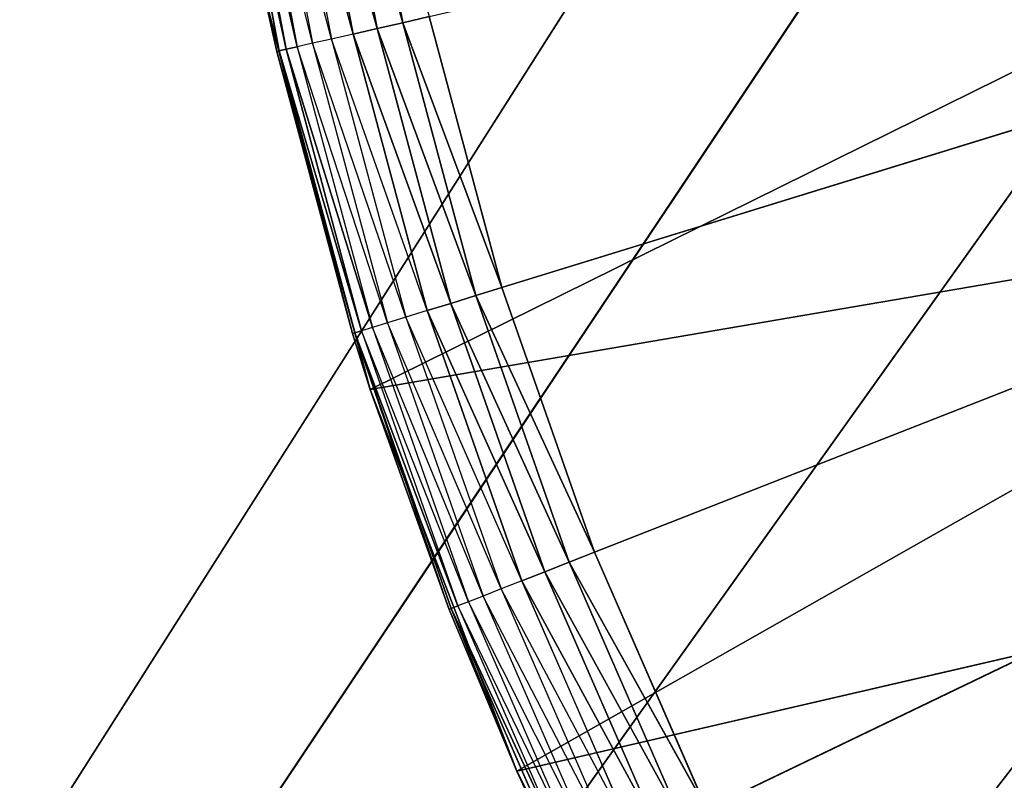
# Model space of a CAD drawing. Extents: x 0.1 to 17.7, y 0.1 to 17.7.
# Tile 46 of 256: x 1.0764 to 1.2024, y 1.4776 to 1.5749. Entities that reach past the tile are written whole.
import ezdxf

# ---------------------------------------------------------------- set-up
doc = ezdxf.new("R2010")
doc.units = 0
doc.header["$LTSCALE"] = 2.54
doc.layers.get('0').update_dxf_attribs({"color": 13, "linetype": 'CONTINUOUS'})

# ---------------------------------------------------------------- blocks, each defined once
blk = doc.blocks.new('KOSZ_NA__MIECI_Z_POKRYWK__')
at = {"color": 0}
for p, q in [((0.54677, 0.63213, 10.5), (1.25208, 1.74291, 10.5)), ((0.54677, 0.63213, 10.5), (1.25208, 1.74291, 10.5)), ((1.25208, 1.74291, 10.6), (0.54677, 0.63213, 10.6)), ((1.25208, 1.74291, 10.6), (0.54677, 0.63213, 10.6)), ((0.54677, 0.63213, 10.5), (1.24676, 1.68213, 10.5)), ((0.54677, 0.63213, 10.5), (1.24676, 1.68213, 10.5)), ((1.24677, 1.68213, 10.6), (0.54677, 0.63213, 10.6)), ((1.24677, 1.68213, 10.6), (0.54677, 0.63213, 10.6)), ((1.13809, 1.54065, 10.3), (1.59676, 1.68213, 10.3)), ((1.13809, 1.54065, 10.3), (1.59676, 1.68213, 10.3)), ((1.59676, 1.68213, 10.3), (1.14995, 1.50677, 10.3)), ((1.59676, 1.68213, 10.3), (1.14995, 1.50677, 10.3)), ((1.1643, 1.47387, 10.3), (1.59676, 1.68213, 10.3)), ((1.1643, 1.47387, 10.3), (1.59676, 1.68213, 10.3)), ((0.54677, 0.63213, 10.5), (1.25208, 1.62135, 10.5)), ((0.54677, 0.63213, 10.5), (1.25208, 1.62135, 10.5)), ((1.25208, 1.62135, 10.6), (0.54677, 0.63213, 10.6)), ((1.25208, 1.62135, 10.6), (0.54677, 0.63213, 10.6)), ((1.11869, 1.61007, 10.3003), (1.12541, 1.57455, 10.3003)), ((1.11869, 1.61007, 10.3003), (1.12541, 1.57455, 10.3003)), ((1.10941, 1.60867, 10.30468), (1.11627, 1.57246, 10.30468)), ((1.11905, 1.57309, 10.30268), (1.10941, 1.60867, 10.30468)), ((1.12213, 1.5738, 10.30121), (1.11224, 1.6091, 10.30268)), ((1.12213, 1.5738, 10.30121), (1.11224, 1.6091, 10.30268)), ((1.11224, 1.6091, 10.30268), (1.11905, 1.57309, 10.30268)), ((1.11536, 1.60957, 10.30121), (1.12213, 1.5738, 10.30121)), ((1.12541, 1.57455, 10.3003), (1.11536, 1.60957, 10.30121)), ((1.12541, 1.57455, 10.3003), (1.11536, 1.60957, 10.30121)), ((1.11536, 1.60957, 10.30121), (1.12213, 1.5738, 10.30121)), ((1.10265, 1.60765, 10.31653), (1.1096, 1.57094, 10.31653)), ((1.11048, 1.57114, 10.31316), (1.10265, 1.60765, 10.31653)), ((1.11048, 1.57114, 10.31316), (1.10265, 1.60765, 10.31653)), ((1.10265, 1.60765, 10.31653), (1.1096, 1.57094, 10.31653)), ((1.10354, 1.60779, 10.31316), (1.11048, 1.57114, 10.31316)), ((1.11191, 1.57147, 10.31), (1.10354, 1.60779, 10.31316)), ((1.11191, 1.57147, 10.31), (1.10354, 1.60779, 10.31316)), ((1.10354, 1.60779, 10.31316), (1.11048, 1.57114, 10.31316)), ((1.11386, 1.57191, 10.30714), (1.105, 1.60801, 10.31)), ((1.105, 1.60801, 10.31), (1.11191, 1.57147, 10.31)), ((1.10698, 1.60831, 10.30714), (1.11386, 1.57191, 10.30714)), ((1.11627, 1.57246, 10.30468), (1.10698, 1.60831, 10.30714)), ((1.25776, 1.59509, 10.5), (1.12124, 1.52762, 10.5)), ((1.25776, 1.59509, 10.5), (1.12124, 1.52762, 10.5)), ((1.10769, 1.57817, 10.32), (1.1093, 1.57087, 10.32)), ((1.1093, 1.57087, 10.32), (1.10769, 1.57817, 10.5)), ((1.1093, 1.57087, 10.32), (1.10769, 1.57817, 10.5)), ((1.11898, 1.53475, 10.32), (1.10769, 1.57817, 10.5)), ((1.11898, 1.53475, 10.32), (1.10769, 1.57817, 10.5)), ((1.12124, 1.52762, 10.5), (1.10769, 1.57817, 10.5)), ((1.12124, 1.52762, 10.5), (1.10769, 1.57817, 10.5)), ((1.10769, 1.57817, 10.32), (1.1096, 1.57094, 10.31653)), ((1.1288, 1.57532, 10.3), (1.12541, 1.57455, 10.3003)), ((1.1288, 1.57532, 10.3), (1.12541, 1.57455, 10.3003)), ((1.13809, 1.54065, 10.3), (1.1288, 1.57532, 10.3)), ((1.13809, 1.54065, 10.3), (1.1288, 1.57532, 10.3)), ((1.12213, 1.5738, 10.30121), (1.11905, 1.57309, 10.30268)), ((1.12213, 1.5738, 10.30121), (1.11905, 1.57309, 10.30268)), ((1.12541, 1.57455, 10.3003), (1.12213, 1.5738, 10.30121)), ((1.12541, 1.57455, 10.3003), (1.12213, 1.5738, 10.30121)), ((1.12213, 1.5738, 10.30121), (1.13155, 1.53863, 10.30121)), ((1.13477, 1.53962, 10.3003), (1.12213, 1.5738, 10.30121)), ((1.13477, 1.53962, 10.3003), (1.12213, 1.5738, 10.30121)), ((1.12213, 1.5738, 10.30121), (1.13155, 1.53863, 10.30121)), ((1.12541, 1.57455, 10.3003), (1.13477, 1.53962, 10.3003)), ((1.13809, 1.54065, 10.3), (1.12541, 1.57455, 10.3003)), ((1.13809, 1.54065, 10.3), (1.12541, 1.57455, 10.3003)), ((1.12541, 1.57455, 10.3003), (1.13477, 1.53962, 10.3003)), ((1.11627, 1.57246, 10.30468), (1.11386, 1.57191, 10.30714)), ((1.11905, 1.57309, 10.30268), (1.11627, 1.57246, 10.30468)), ((1.11627, 1.57246, 10.30468), (1.12581, 1.53686, 10.30468)), ((1.12853, 1.5377, 10.30268), (1.11627, 1.57246, 10.30468)), ((1.13155, 1.53863, 10.30121), (1.11905, 1.57309, 10.30268)), ((1.13155, 1.53863, 10.30121), (1.11905, 1.57309, 10.30268)), ((1.11905, 1.57309, 10.30268), (1.12853, 1.5377, 10.30268)), ((1.1093, 1.57087, 10.32), (1.1096, 1.57094, 10.31653)), ((1.1093, 1.57087, 10.32), (1.11898, 1.53475, 10.32)), ((1.1093, 1.57087, 10.32), (1.11898, 1.53475, 10.32)), ((1.1093, 1.57087, 10.32), (1.11927, 1.53484, 10.31653)), ((1.1093, 1.57087, 10.32), (1.11927, 1.53484, 10.31653)), ((1.11048, 1.57114, 10.31316), (1.1096, 1.57094, 10.31653)), ((1.11048, 1.57114, 10.31316), (1.1096, 1.57094, 10.31653)), ((1.1096, 1.57094, 10.31653), (1.11927, 1.53484, 10.31653)), ((1.12013, 1.53511, 10.31316), (1.1096, 1.57094, 10.31653)), ((1.12013, 1.53511, 10.31316), (1.1096, 1.57094, 10.31653)), ((1.1096, 1.57094, 10.31653), (1.11927, 1.53484, 10.31653)), ((1.11191, 1.57147, 10.31), (1.11048, 1.57114, 10.31316)), ((1.11191, 1.57147, 10.31), (1.11048, 1.57114, 10.31316)), ((1.11048, 1.57114, 10.31316), (1.12013, 1.53511, 10.31316)), ((1.12154, 1.53554, 10.31), (1.11048, 1.57114, 10.31316)), ((1.12154, 1.53554, 10.31), (1.11048, 1.57114, 10.31316)), ((1.11048, 1.57114, 10.31316), (1.12013, 1.53511, 10.31316)), ((1.11386, 1.57191, 10.30714), (1.11191, 1.57147, 10.31)), ((1.12345, 1.53613, 10.30714), (1.11191, 1.57147, 10.31)), ((1.11191, 1.57147, 10.31), (1.12154, 1.53554, 10.31)), ((1.11386, 1.57191, 10.30714), (1.12345, 1.53613, 10.30714)), ((1.12581, 1.53686, 10.30468), (1.11386, 1.57191, 10.30714)), ((1.26787, 1.56242, 10.5), (0.54677, 0.63213, 10.5)), ((1.26787, 1.56242, 10.5), (0.54677, 0.63213, 10.5)), ((1.26787, 1.56242, 10.6), (0.54677, 0.63213, 10.6)), ((1.26787, 1.56242, 10.6), (0.54677, 0.63213, 10.6)), ((1.12124, 1.52762, 10.5), (1.27134, 1.55329, 10.5)), ((1.12124, 1.52762, 10.5), (1.27134, 1.55329, 10.5)), ((1.13999, 1.47876, 10.5), (1.27134, 1.55329, 10.5)), ((1.13999, 1.47876, 10.5), (1.27134, 1.55329, 10.5)), ((1.13809, 1.54065, 10.3), (1.13477, 1.53962, 10.3003)), ((1.13809, 1.54065, 10.3), (1.13477, 1.53962, 10.3003)), ((1.14995, 1.50677, 10.3), (1.13809, 1.54065, 10.3)), ((1.14995, 1.50677, 10.3), (1.13809, 1.54065, 10.3)), ((1.13477, 1.53962, 10.3003), (1.13155, 1.53863, 10.30121)), ((1.13477, 1.53962, 10.3003), (1.13155, 1.53863, 10.30121)), ((1.13477, 1.53962, 10.3003), (1.14671, 1.5055, 10.3003)), ((1.14995, 1.50677, 10.3), (1.13477, 1.53962, 10.3003)), ((1.14995, 1.50677, 10.3), (1.13477, 1.53962, 10.3003)), ((1.13477, 1.53962, 10.3003), (1.14671, 1.5055, 10.3003)), ((1.13155, 1.53863, 10.30121), (1.12853, 1.5377, 10.30268)), ((1.13155, 1.53863, 10.30121), (1.12853, 1.5377, 10.30268)), ((1.13155, 1.53863, 10.30121), (1.14358, 1.50427, 10.30121)), ((1.14671, 1.5055, 10.3003), (1.13155, 1.53863, 10.30121)), ((1.14671, 1.5055, 10.3003), (1.13155, 1.53863, 10.30121)), ((1.13155, 1.53863, 10.30121), (1.14358, 1.50427, 10.30121)), ((1.12581, 1.53686, 10.30468), (1.12345, 1.53613, 10.30714)), ((1.12853, 1.5377, 10.30268), (1.12581, 1.53686, 10.30468)), ((1.12581, 1.53686, 10.30468), (1.13798, 1.50207, 10.30468)), ((1.14064, 1.50311, 10.30268), (1.12581, 1.53686, 10.30468)), ((1.14358, 1.50427, 10.30121), (1.12853, 1.5377, 10.30268)), ((1.14358, 1.50427, 10.30121), (1.12853, 1.5377, 10.30268)), ((1.12853, 1.5377, 10.30268), (1.14064, 1.50311, 10.30268)), ((1.12154, 1.53554, 10.31), (1.12013, 1.53511, 10.31316)), ((1.12345, 1.53613, 10.30714), (1.12154, 1.53554, 10.31)), ((1.12154, 1.53554, 10.31), (1.13382, 1.50044, 10.31)), ((1.13568, 1.50117, 10.30714), (1.12154, 1.53554, 10.31)), ((1.12345, 1.53613, 10.30714), (1.13568, 1.50117, 10.30714)), ((1.13798, 1.50207, 10.30468), (1.12345, 1.53613, 10.30714)), ((1.11898, 1.53475, 10.32), (1.11927, 1.53484, 10.31653)), ((1.11898, 1.53475, 10.32), (1.12124, 1.52762, 10.5)), ((1.11898, 1.53475, 10.32), (1.12124, 1.52762, 10.32)), ((1.11898, 1.53475, 10.32), (1.12124, 1.52762, 10.5)), ((1.12013, 1.53511, 10.31316), (1.11927, 1.53484, 10.31653)), ((1.12013, 1.53511, 10.31316), (1.11927, 1.53484, 10.31653)), ((1.12124, 1.52762, 10.32), (1.11927, 1.53484, 10.31653)), ((1.13133, 1.49946, 10.32), (1.11927, 1.53484, 10.31653)), ((1.11927, 1.53484, 10.31653), (1.13161, 1.49957, 10.31653)), ((1.13245, 1.4999, 10.31316), (1.11927, 1.53484, 10.31653)), ((1.13245, 1.4999, 10.31316), (1.11927, 1.53484, 10.31653)), ((1.11927, 1.53484, 10.31653), (1.13161, 1.49957, 10.31653)), ((1.13382, 1.50044, 10.31), (1.12013, 1.53511, 10.31316)), ((1.12013, 1.53511, 10.31316), (1.13245, 1.4999, 10.31316)), ((1.12124, 1.52762, 10.32), (1.12124, 1.52762, 10.5)), ((1.12124, 1.52762, 10.32), (1.12124, 1.52762, 10.5)), ((1.12124, 1.52762, 10.32), (1.13133, 1.49946, 10.32)), ((1.13133, 1.49946, 10.32), (1.12124, 1.52762, 10.5)), ((1.13133, 1.49946, 10.32), (1.12124, 1.52762, 10.5)), ((1.13999, 1.47876, 10.5), (1.12124, 1.52762, 10.5)), ((1.13999, 1.47876, 10.5), (1.12124, 1.52762, 10.5)), ((1.13999, 1.47876, 10.5), (1.29006, 1.51352, 10.5)), ((1.13999, 1.47876, 10.5), (1.29006, 1.51352, 10.5)), ((1.14995, 1.50677, 10.3), (1.14671, 1.5055, 10.3003)), ((1.14995, 1.50677, 10.3), (1.14671, 1.5055, 10.3003)), ((1.1643, 1.47387, 10.3), (1.14995, 1.50677, 10.3)), ((1.1643, 1.47387, 10.3), (1.14995, 1.50677, 10.3)), ((1.14671, 1.5055, 10.3003), (1.14358, 1.50427, 10.30121)), ((1.14671, 1.5055, 10.3003), (1.14358, 1.50427, 10.30121)), ((1.14671, 1.5055, 10.3003), (1.16117, 1.47236, 10.3003)), ((1.1643, 1.47387, 10.3), (1.14671, 1.5055, 10.3003)), ((1.1643, 1.47387, 10.3), (1.14671, 1.5055, 10.3003)), ((1.14671, 1.5055, 10.3003), (1.16117, 1.47236, 10.3003)), ((1.14358, 1.50427, 10.30121), (1.14064, 1.50311, 10.30268)), ((1.14358, 1.50427, 10.30121), (1.14064, 1.50311, 10.30268)), ((1.14358, 1.50427, 10.30121), (1.15814, 1.4709, 10.30121)), ((1.16117, 1.47236, 10.3003), (1.14358, 1.50427, 10.30121)), ((1.16117, 1.47236, 10.3003), (1.14358, 1.50427, 10.30121)), ((1.14358, 1.50427, 10.30121), (1.15814, 1.4709, 10.30121)), ((1.14064, 1.50311, 10.30268), (1.13798, 1.50207, 10.30468)), ((1.15814, 1.4709, 10.30121), (1.14064, 1.50311, 10.30268)), ((1.15814, 1.4709, 10.30121), (1.14064, 1.50311, 10.30268)), ((1.14064, 1.50311, 10.30268), (1.15529, 1.46953, 10.30268)), ((1.13798, 1.50207, 10.30468), (1.13568, 1.50117, 10.30714)), ((1.13798, 1.50207, 10.30468), (1.15272, 1.46829, 10.30468)), ((1.15529, 1.46953, 10.30268), (1.13798, 1.50207, 10.30468)), ((1.13382, 1.50044, 10.31), (1.13245, 1.4999, 10.31316)), ((1.13568, 1.50117, 10.30714), (1.13382, 1.50044, 10.31)), ((1.13382, 1.50044, 10.31), (1.14869, 1.46635, 10.31)), ((1.1505, 1.46722, 10.30714), (1.13382, 1.50044, 10.31)), ((1.13568, 1.50117, 10.30714), (1.1505, 1.46722, 10.30714)), ((1.15272, 1.46829, 10.30468), (1.13568, 1.50117, 10.30714)), ((1.13133, 1.49946, 10.32), (1.13161, 1.49957, 10.31653)), ((1.13133, 1.49946, 10.32), (1.13999, 1.47876, 10.5)), ((1.13133, 1.49946, 10.32), (1.13999, 1.47876, 10.32)), ((1.13133, 1.49946, 10.32), (1.13999, 1.47876, 10.5)), ((1.13245, 1.4999, 10.31316), (1.13161, 1.49957, 10.31653)), ((1.13245, 1.4999, 10.31316), (1.13161, 1.49957, 10.31653)), ((1.13999, 1.47876, 10.32), (1.13161, 1.49957, 10.31653)), ((1.13161, 1.49957, 10.31653), (1.14655, 1.46532, 10.31653)), ((1.14737, 1.46571, 10.31316), (1.13161, 1.49957, 10.31653)), ((1.14737, 1.46571, 10.31316), (1.13161, 1.49957, 10.31653)), ((1.13161, 1.49957, 10.31653), (1.14655, 1.46532, 10.31653)), ((1.14869, 1.46635, 10.31), (1.13245, 1.4999, 10.31316)), ((1.13245, 1.4999, 10.31316), (1.14737, 1.46571, 10.31316)), ((1.13999, 1.47876, 10.32), (1.13999, 1.47876, 10.5)), ((1.13999, 1.47876, 10.32), (1.13999, 1.47876, 10.5)), ((1.13999, 1.47876, 10.32), (1.14628, 1.46519, 10.32)), ((1.14628, 1.46519, 10.32), (1.13999, 1.47876, 10.5)), ((1.14628, 1.46519, 10.32), (1.13999, 1.47876, 10.5)), ((1.16375, 1.43213, 10.5), (1.13999, 1.47876, 10.5)), ((1.16375, 1.43213, 10.5), (1.13999, 1.47876, 10.5)), ((1.13999, 1.47876, 10.32), (1.14655, 1.46532, 10.31653))]:
    blk.add_line(p, q, dxfattribs=at)
mesh = blk.add_polyface(dxfattribs=at)
corners = [(8.50284, 8.81267, 31.6), (0.29676, 17.48213, 31.6), (0.29676, 0.28213, 31.6)]
mesh.append_faces([[corners[k] for k in face] for face in [(0, 1, 2)]], dxfattribs={"color": 0})
mesh = blk.add_polyface(dxfattribs=at)
corners = [(17.49677, 0.28213, 31.5), (0.29676, 0.28213, 31.5), (0.29676, 17.48213, 31.5)]
mesh.append_faces([[corners[k] for k in face] for face in [(0, 1, 2)]], dxfattribs={"color": 0})
mesh = blk.add_polyface(dxfattribs=at)
corners = [(17.49677, 0.28213, 31.5), (0.29676, 17.48213, 31.5), (17.49677, 17.48213, 31.5)]
mesh.append_faces([[corners[k] for k in face] for face in [(0, 1, 2)]], dxfattribs={"color": 0})
mesh = blk.add_polyface(dxfattribs=at)
corners = [(1.25208, 1.74291, 10.5), (0.54677, 0.63213, 10.5), (0.54677, 17.23213, 10.5)]
mesh.append_faces([[corners[k] for k in face] for face in [(0, 1, 2)]], dxfattribs={"color": 0})
mesh = blk.add_polyface(dxfattribs=at)
corners = [(1.25208, 1.74291, 10.6), (0.54677, 17.23213, 10.6), (0.54677, 0.63213, 10.6)]
mesh.append_faces([[corners[k] for k in face] for face in [(0, 1, 2)]], dxfattribs={"color": 0})
mesh = blk.add_polyface(dxfattribs=at)
corners = [(8.52089, 8.74532, 31.6), (8.50284, 8.81267, 31.6), (0.29676, 0.28213, 31.6)]
mesh.append_faces([[corners[k] for k in face] for face in [(0, 1, 2)]], dxfattribs={"color": 0})
mesh = blk.add_polyface(dxfattribs=at)
corners = [(8.55035, 8.68213, 31.6), (8.52089, 8.74532, 31.6), (0.29676, 0.28213, 31.6)]
mesh.append_faces([[corners[k] for k in face] for face in [(0, 1, 2)]], dxfattribs={"color": 0})
mesh = blk.add_polyface(dxfattribs=at)
corners = [(8.59035, 8.62502, 31.6), (8.55035, 8.68213, 31.6), (0.29676, 0.28213, 31.6)]
mesh.append_faces([[corners[k] for k in face] for face in [(0, 1, 2)]], dxfattribs={"color": 0})
mesh = blk.add_polyface(dxfattribs=at)
corners = [(8.63965, 8.57571, 31.6), (8.59035, 8.62502, 31.6), (0.29676, 0.28213, 31.6)]
mesh.append_faces([[corners[k] for k in face] for face in [(0, 1, 2)]], dxfattribs={"color": 0})
mesh = blk.add_polyface(dxfattribs=at)
corners = [(8.69676, 8.53572, 31.6), (8.63965, 8.57571, 31.6), (0.29676, 0.28213, 31.6)]
mesh.append_faces([[corners[k] for k in face] for face in [(0, 1, 2)]], dxfattribs={"color": 0})
mesh = blk.add_polyface(dxfattribs=at)
corners = [(8.75996, 8.50625, 31.6), (8.69676, 8.53572, 31.6), (0.29676, 0.28213, 31.6)]
mesh.append_faces([[corners[k] for k in face] for face in [(0, 1, 2)]], dxfattribs={"color": 0})
mesh = blk.add_polyface(dxfattribs=at)
corners = [(8.82731, 8.48821, 31.6), (8.75996, 8.50625, 31.6), (0.29676, 0.28213, 31.6)]
mesh.append_faces([[corners[k] for k in face] for face in [(0, 1, 2)]], dxfattribs={"color": 0})
mesh = blk.add_polyface(dxfattribs=at)
corners = [(8.89676, 8.48213, 31.6), (8.82731, 8.48821, 31.6), (0.29676, 0.28213, 31.6)]
mesh.append_faces([[corners[k] for k in face] for face in [(0, 1, 2)]], dxfattribs={"color": 0})
mesh = blk.add_polyface(dxfattribs=at)
corners = [(17.49677, 0.28213, 31.6), (8.89676, 8.48213, 31.6), (0.29676, 0.28213, 31.6)]
mesh.append_faces([[corners[k] for k in face] for face in [(0, 1, 2)]], dxfattribs={"color": 0})
mesh = blk.add_polyface(dxfattribs=at)
corners = [(1.25208, 1.74291, 10.5), (1.24676, 1.68213, 10.5), (0.54677, 0.63213, 10.5)]
mesh.append_faces([[corners[k] for k in face] for face in [(0, 1, 2)]], dxfattribs={"color": 0})
mesh = blk.add_polyface(dxfattribs=at)
corners = [(1.25208, 1.74291, 10.6), (0.54677, 0.63213, 10.6), (1.24677, 1.68213, 10.6)]
mesh.append_faces([[corners[k] for k in face] for face in [(0, 1, 2)]], dxfattribs={"color": 0})
mesh = blk.add_polyface(dxfattribs=at)
corners = [(1.25208, 1.62135, 10.5), (0.54677, 0.63213, 10.5), (1.24676, 1.68213, 10.5)]
mesh.append_faces([[corners[k] for k in face] for face in [(0, 1, 2)]], dxfattribs={"color": 0})
mesh = blk.add_polyface(dxfattribs=at)
corners = [(1.25208, 1.62135, 10.6), (1.24677, 1.68213, 10.6), (0.54677, 0.63213, 10.6)]
mesh.append_faces([[corners[k] for k in face] for face in [(0, 1, 2)]], dxfattribs={"color": 0})
mesh = blk.add_polyface(dxfattribs=at)
corners = [(1.59676, 1.68213, 10.3), (1.13809, 1.54065, 10.3), (1.1288, 1.57532, 10.3)]
mesh.append_faces([[corners[k] for k in face] for face in [(0, 1, 2)]], dxfattribs={"color": 0})
mesh = blk.add_polyface(dxfattribs=at)
corners = [(1.59676, 1.68213, 10.3), (1.14995, 1.50677, 10.3), (1.13809, 1.54065, 10.3)]
mesh.append_faces([[corners[k] for k in face] for face in [(0, 1, 2)]], dxfattribs={"color": 0})
mesh = blk.add_polyface(dxfattribs=at)
corners = [(1.59676, 1.68213, 10.3), (1.1643, 1.47387, 10.3), (1.14995, 1.50677, 10.3)]
mesh.append_faces([[corners[k] for k in face] for face in [(0, 1, 2)]], dxfattribs={"color": 0})
mesh = blk.add_polyface(dxfattribs=at)
corners = [(1.59676, 1.68213, 10.3), (1.18107, 1.44213, 10.3), (1.1643, 1.47387, 10.3)]
mesh.append_faces([[corners[k] for k in face] for face in [(0, 1, 2)]], dxfattribs={"color": 0})
mesh = blk.add_polyface(dxfattribs=at)
corners = [(1.59676, 1.68213, 10.3), (1.20017, 1.41174, 10.3), (1.18107, 1.44213, 10.3)]
mesh.append_faces([[corners[k] for k in face] for face in [(0, 1, 2)]], dxfattribs={"color": 0})
mesh = blk.add_polyface(dxfattribs=at)
corners = [(1.59676, 1.68213, 10.3), (1.22149, 1.38286, 10.3), (1.20017, 1.41174, 10.3)]
mesh.append_faces([[corners[k] for k in face] for face in [(0, 1, 2)]], dxfattribs={"color": 0})
mesh = blk.add_polyface(dxfattribs=at)
corners = [(1.26787, 1.56242, 10.5), (0.54677, 0.63213, 10.5), (1.25208, 1.62135, 10.5)]
mesh.append_faces([[corners[k] for k in face] for face in [(0, 1, 2)]], dxfattribs={"color": 0})
mesh = blk.add_polyface(dxfattribs=at)
corners = [(1.26787, 1.56242, 10.6), (1.25208, 1.62135, 10.6), (0.54677, 0.63213, 10.6)]
mesh.append_faces([[corners[k] for k in face] for face in [(0, 1, 2)]], dxfattribs={"color": 0})
mesh = blk.add_polyface(dxfattribs=at)
corners = [(1.12541, 1.57455, 10.3003), (1.11536, 1.60957, 10.30121), (1.11869, 1.61007, 10.3003)]
mesh.append_faces([[corners[k] for k in face] for face in [(0, 1, 2)]], dxfattribs={"color": 0})
mesh = blk.add_polyface(dxfattribs=at)
corners = [(1.1288, 1.57532, 10.3), (1.12541, 1.57455, 10.3003), (1.11869, 1.61007, 10.3003)]
mesh.append_faces([[corners[k] for k in face] for face in [(0, 1, 2)]], dxfattribs={"color": 0})
mesh = blk.add_polyface(dxfattribs=at)
corners = [(1.12213, 1.5738, 10.30121), (1.11224, 1.6091, 10.30268), (1.11536, 1.60957, 10.30121)]
mesh.append_faces([[corners[k] for k in face] for face in [(0, 1, 2)]], dxfattribs={"color": 0})
mesh = blk.add_polyface(dxfattribs=at)
corners = [(1.12213, 1.5738, 10.30121), (1.11905, 1.57309, 10.30268), (1.11224, 1.6091, 10.30268)]
mesh.append_faces([[corners[k] for k in face] for face in [(0, 1, 2)]], dxfattribs={"color": 0})
mesh = blk.add_polyface(dxfattribs=at)
corners = [(1.12541, 1.57455, 10.3003), (1.12213, 1.5738, 10.30121), (1.11536, 1.60957, 10.30121)]
mesh.append_faces([[corners[k] for k in face] for face in [(0, 1, 2)]], dxfattribs={"color": 0})
mesh = blk.add_polyface(dxfattribs=at)
corners = [(1.10354, 1.60779, 10.31316), (1.11048, 1.57114, 10.31316), (1.10265, 1.60765, 10.31653)]
mesh.append_faces([[corners[k] for k in face] for face in [(0, 1, 2)]], dxfattribs={"color": 0})
mesh = blk.add_polyface(dxfattribs=at)
corners = [(1.10265, 1.60765, 10.31653), (1.1096, 1.57094, 10.31653), (1.10769, 1.57817, 10.32)]
mesh.append_faces([[corners[k] for k in face] for face in [(0, 1, 2)]], dxfattribs={"color": 0})
mesh = blk.add_polyface(dxfattribs=at)
corners = [(1.10265, 1.60765, 10.31653), (1.11048, 1.57114, 10.31316), (1.1096, 1.57094, 10.31653)]
mesh.append_faces([[corners[k] for k in face] for face in [(0, 1, 2)]], dxfattribs={"color": 0})
mesh = blk.add_polyface(dxfattribs=at)
corners = [(1.105, 1.60801, 10.31), (1.11191, 1.57147, 10.31), (1.10354, 1.60779, 10.31316)]
mesh.append_faces([[corners[k] for k in face] for face in [(0, 1, 2)]], dxfattribs={"color": 0})
mesh = blk.add_polyface(dxfattribs=at)
corners = [(1.10354, 1.60779, 10.31316), (1.11191, 1.57147, 10.31), (1.11048, 1.57114, 10.31316)]
mesh.append_faces([[corners[k] for k in face] for face in [(0, 1, 2)]], dxfattribs={"color": 0})
mesh = blk.add_polyface(dxfattribs=at)
corners = [(1.25776, 1.59509, 10.5), (1.10769, 1.57817, 10.5), (1.12124, 1.52762, 10.5)]
mesh.append_faces([[corners[k] for k in face] for face in [(0, 1, 2)]], dxfattribs={"color": 0})
mesh = blk.add_polyface(dxfattribs=at)
corners = [(1.27134, 1.55329, 10.5), (1.25776, 1.59509, 10.5), (1.12124, 1.52762, 10.5)]
mesh.append_faces([[corners[k] for k in face] for face in [(0, 1, 2)]], dxfattribs={"color": 0})
mesh = blk.add_polyface(dxfattribs=at)
corners = [(1.10769, 1.57817, 10.32), (1.1093, 1.57087, 10.32), (1.10769, 1.57817, 10.5)]
mesh.append_faces([[corners[k] for k in face] for face in [(0, 1, 2)]], dxfattribs={"color": 0})
mesh = blk.add_polyface(dxfattribs=at)
corners = [(1.10769, 1.57817, 10.5), (1.1093, 1.57087, 10.32), (1.11898, 1.53475, 10.32)]
mesh.append_faces([[corners[k] for k in face] for face in [(0, 1, 2)]], dxfattribs={"color": 0})
mesh = blk.add_polyface(dxfattribs=at)
corners = [(1.10769, 1.57817, 10.5), (1.11898, 1.53475, 10.32), (1.12124, 1.52762, 10.5)]
mesh.append_faces([[corners[k] for k in face] for face in [(0, 1, 2)]], dxfattribs={"color": 0})
mesh = blk.add_polyface(dxfattribs=at)
corners = [(1.13809, 1.54065, 10.3), (1.12541, 1.57455, 10.3003), (1.1288, 1.57532, 10.3)]
mesh.append_faces([[corners[k] for k in face] for face in [(0, 1, 2)]], dxfattribs={"color": 0})
mesh = blk.add_polyface(dxfattribs=at)
corners = [(1.13155, 1.53863, 10.30121), (1.11905, 1.57309, 10.30268), (1.12213, 1.5738, 10.30121)]
mesh.append_faces([[corners[k] for k in face] for face in [(0, 1, 2)]], dxfattribs={"color": 0})
mesh = blk.add_polyface(dxfattribs=at)
corners = [(1.13477, 1.53962, 10.3003), (1.12213, 1.5738, 10.30121), (1.12541, 1.57455, 10.3003)]
mesh.append_faces([[corners[k] for k in face] for face in [(0, 1, 2)]], dxfattribs={"color": 0})
mesh = blk.add_polyface(dxfattribs=at)
corners = [(1.13477, 1.53962, 10.3003), (1.13155, 1.53863, 10.30121), (1.12213, 1.5738, 10.30121)]
mesh.append_faces([[corners[k] for k in face] for face in [(0, 1, 2)]], dxfattribs={"color": 0})
mesh = blk.add_polyface(dxfattribs=at)
corners = [(1.13809, 1.54065, 10.3), (1.13477, 1.53962, 10.3003), (1.12541, 1.57455, 10.3003)]
mesh.append_faces([[corners[k] for k in face] for face in [(0, 1, 2)]], dxfattribs={"color": 0})
mesh = blk.add_polyface(dxfattribs=at)
corners = [(1.13155, 1.53863, 10.30121), (1.12853, 1.5377, 10.30268), (1.11905, 1.57309, 10.30268)]
mesh.append_faces([[corners[k] for k in face] for face in [(0, 1, 2)]], dxfattribs={"color": 0})
mesh = blk.add_polyface(dxfattribs=at)
corners = [(1.1096, 1.57094, 10.31653), (1.11927, 1.53484, 10.31653), (1.1093, 1.57087, 10.32)]
mesh.append_faces([[corners[k] for k in face] for face in [(0, 1, 2)]], dxfattribs={"color": 0})
mesh = blk.add_polyface(dxfattribs=at)
corners = [(1.1093, 1.57087, 10.32), (1.11927, 1.53484, 10.31653), (1.11898, 1.53475, 10.32)]
mesh.append_faces([[corners[k] for k in face] for face in [(0, 1, 2)]], dxfattribs={"color": 0})
mesh = blk.add_polyface(dxfattribs=at)
corners = [(1.11048, 1.57114, 10.31316), (1.12013, 1.53511, 10.31316), (1.1096, 1.57094, 10.31653)]
mesh.append_faces([[corners[k] for k in face] for face in [(0, 1, 2)]], dxfattribs={"color": 0})
mesh = blk.add_polyface(dxfattribs=at)
corners = [(1.1096, 1.57094, 10.31653), (1.12013, 1.53511, 10.31316), (1.11927, 1.53484, 10.31653)]
mesh.append_faces([[corners[k] for k in face] for face in [(0, 1, 2)]], dxfattribs={"color": 0})
mesh = blk.add_polyface(dxfattribs=at)
corners = [(1.11191, 1.57147, 10.31), (1.12154, 1.53554, 10.31), (1.11048, 1.57114, 10.31316)]
mesh.append_faces([[corners[k] for k in face] for face in [(0, 1, 2)]], dxfattribs={"color": 0})
mesh = blk.add_polyface(dxfattribs=at)
corners = [(1.11048, 1.57114, 10.31316), (1.12154, 1.53554, 10.31), (1.12013, 1.53511, 10.31316)]
mesh.append_faces([[corners[k] for k in face] for face in [(0, 1, 2)]], dxfattribs={"color": 0})
mesh = blk.add_polyface(dxfattribs=at)
corners = [(1.29366, 1.50713, 10.5), (0.54677, 0.63213, 10.5), (1.26787, 1.56242, 10.5)]
mesh.append_faces([[corners[k] for k in face] for face in [(0, 1, 2)]], dxfattribs={"color": 0})
mesh = blk.add_polyface(dxfattribs=at)
corners = [(1.29366, 1.50713, 10.6), (1.26787, 1.56242, 10.6), (0.54677, 0.63213, 10.6)]
mesh.append_faces([[corners[k] for k in face] for face in [(0, 1, 2)]], dxfattribs={"color": 0})
mesh = blk.add_polyface(dxfattribs=at)
corners = [(1.27134, 1.55329, 10.5), (1.12124, 1.52762, 10.5), (1.13999, 1.47876, 10.5)]
mesh.append_faces([[corners[k] for k in face] for face in [(0, 1, 2)]], dxfattribs={"color": 0})
mesh = blk.add_polyface(dxfattribs=at)
corners = [(1.29006, 1.51352, 10.5), (1.27134, 1.55329, 10.5), (1.13999, 1.47876, 10.5)]
mesh.append_faces([[corners[k] for k in face] for face in [(0, 1, 2)]], dxfattribs={"color": 0})
mesh = blk.add_polyface(dxfattribs=at)
corners = [(1.14995, 1.50677, 10.3), (1.13477, 1.53962, 10.3003), (1.13809, 1.54065, 10.3)]
mesh.append_faces([[corners[k] for k in face] for face in [(0, 1, 2)]], dxfattribs={"color": 0})
mesh = blk.add_polyface(dxfattribs=at)
corners = [(1.14671, 1.5055, 10.3003), (1.13155, 1.53863, 10.30121), (1.13477, 1.53962, 10.3003)]
mesh.append_faces([[corners[k] for k in face] for face in [(0, 1, 2)]], dxfattribs={"color": 0})
mesh = blk.add_polyface(dxfattribs=at)
corners = [(1.14995, 1.50677, 10.3), (1.14671, 1.5055, 10.3003), (1.13477, 1.53962, 10.3003)]
mesh.append_faces([[corners[k] for k in face] for face in [(0, 1, 2)]], dxfattribs={"color": 0})
mesh = blk.add_polyface(dxfattribs=at)
corners = [(1.14358, 1.50427, 10.30121), (1.12853, 1.5377, 10.30268), (1.13155, 1.53863, 10.30121)]
mesh.append_faces([[corners[k] for k in face] for face in [(0, 1, 2)]], dxfattribs={"color": 0})
mesh = blk.add_polyface(dxfattribs=at)
corners = [(1.14671, 1.5055, 10.3003), (1.14358, 1.50427, 10.30121), (1.13155, 1.53863, 10.30121)]
mesh.append_faces([[corners[k] for k in face] for face in [(0, 1, 2)]], dxfattribs={"color": 0})
mesh = blk.add_polyface(dxfattribs=at)
corners = [(1.14358, 1.50427, 10.30121), (1.14064, 1.50311, 10.30268), (1.12853, 1.5377, 10.30268)]
mesh.append_faces([[corners[k] for k in face] for face in [(0, 1, 2)]], dxfattribs={"color": 0})
mesh = blk.add_polyface(dxfattribs=at)
corners = [(1.11898, 1.53475, 10.32), (1.12124, 1.52762, 10.32), (1.12124, 1.52762, 10.5)]
mesh.append_faces([[corners[k] for k in face] for face in [(0, 1, 2)]], dxfattribs={"color": 0})
mesh = blk.add_polyface(dxfattribs=at)
corners = [(1.12013, 1.53511, 10.31316), (1.13245, 1.4999, 10.31316), (1.11927, 1.53484, 10.31653)]
mesh.append_faces([[corners[k] for k in face] for face in [(0, 1, 2)]], dxfattribs={"color": 0})
mesh = blk.add_polyface(dxfattribs=at)
corners = [(1.11927, 1.53484, 10.31653), (1.13161, 1.49957, 10.31653), (1.13133, 1.49946, 10.32)]
mesh.append_faces([[corners[k] for k in face] for face in [(0, 1, 2)]], dxfattribs={"color": 0})
mesh = blk.add_polyface(dxfattribs=at)
corners = [(1.11927, 1.53484, 10.31653), (1.13245, 1.4999, 10.31316), (1.13161, 1.49957, 10.31653)]
mesh.append_faces([[corners[k] for k in face] for face in [(0, 1, 2)]], dxfattribs={"color": 0})
mesh = blk.add_polyface(dxfattribs=at)
corners = [(1.12124, 1.52762, 10.32), (1.13133, 1.49946, 10.32), (1.12124, 1.52762, 10.5)]
mesh.append_faces([[corners[k] for k in face] for face in [(0, 1, 2)]], dxfattribs={"color": 0})
mesh = blk.add_polyface(dxfattribs=at)
corners = [(1.12124, 1.52762, 10.5), (1.13133, 1.49946, 10.32), (1.13999, 1.47876, 10.5)]
mesh.append_faces([[corners[k] for k in face] for face in [(0, 1, 2)]], dxfattribs={"color": 0})
mesh = blk.add_polyface(dxfattribs=at)
corners = [(1.29006, 1.51352, 10.5), (1.13999, 1.47876, 10.5), (1.16375, 1.43213, 10.5)]
mesh.append_faces([[corners[k] for k in face] for face in [(0, 1, 2)]], dxfattribs={"color": 0})
mesh = blk.add_polyface(dxfattribs=at)
corners = [(1.31361, 1.47641, 10.5), (1.29006, 1.51352, 10.5), (1.16375, 1.43213, 10.5)]
mesh.append_faces([[corners[k] for k in face] for face in [(0, 1, 2)]], dxfattribs={"color": 0})
mesh = blk.add_polyface(dxfattribs=at)
corners = [(1.32865, 1.45715, 10.5), (0.54677, 0.63213, 10.5), (1.29366, 1.50713, 10.5)]
mesh.append_faces([[corners[k] for k in face] for face in [(0, 1, 2)]], dxfattribs={"color": 0})
mesh = blk.add_polyface(dxfattribs=at)
corners = [(1.32865, 1.45715, 10.6), (1.29366, 1.50713, 10.6), (0.54677, 0.63213, 10.6)]
mesh.append_faces([[corners[k] for k in face] for face in [(0, 1, 2)]], dxfattribs={"color": 0})
mesh = blk.add_polyface(dxfattribs=at)
corners = [(1.1643, 1.47387, 10.3), (1.14671, 1.5055, 10.3003), (1.14995, 1.50677, 10.3)]
mesh.append_faces([[corners[k] for k in face] for face in [(0, 1, 2)]], dxfattribs={"color": 0})
mesh = blk.add_polyface(dxfattribs=at)
corners = [(1.16117, 1.47236, 10.3003), (1.14358, 1.50427, 10.30121), (1.14671, 1.5055, 10.3003)]
mesh.append_faces([[corners[k] for k in face] for face in [(0, 1, 2)]], dxfattribs={"color": 0})
mesh = blk.add_polyface(dxfattribs=at)
corners = [(1.1643, 1.47387, 10.3), (1.16117, 1.47236, 10.3003), (1.14671, 1.5055, 10.3003)]
mesh.append_faces([[corners[k] for k in face] for face in [(0, 1, 2)]], dxfattribs={"color": 0})
mesh = blk.add_polyface(dxfattribs=at)
corners = [(1.15814, 1.4709, 10.30121), (1.14064, 1.50311, 10.30268), (1.14358, 1.50427, 10.30121)]
mesh.append_faces([[corners[k] for k in face] for face in [(0, 1, 2)]], dxfattribs={"color": 0})
mesh = blk.add_polyface(dxfattribs=at)
corners = [(1.16117, 1.47236, 10.3003), (1.15814, 1.4709, 10.30121), (1.14358, 1.50427, 10.30121)]
mesh.append_faces([[corners[k] for k in face] for face in [(0, 1, 2)]], dxfattribs={"color": 0})
mesh = blk.add_polyface(dxfattribs=at)
corners = [(1.15814, 1.4709, 10.30121), (1.15529, 1.46953, 10.30268), (1.14064, 1.50311, 10.30268)]
mesh.append_faces([[corners[k] for k in face] for face in [(0, 1, 2)]], dxfattribs={"color": 0})
mesh = blk.add_polyface(dxfattribs=at)
corners = [(1.13133, 1.49946, 10.32), (1.13999, 1.47876, 10.32), (1.13999, 1.47876, 10.5)]
mesh.append_faces([[corners[k] for k in face] for face in [(0, 1, 2)]], dxfattribs={"color": 0})
mesh = blk.add_polyface(dxfattribs=at)
corners = [(1.13245, 1.4999, 10.31316), (1.14737, 1.46571, 10.31316), (1.13161, 1.49957, 10.31653)]
mesh.append_faces([[corners[k] for k in face] for face in [(0, 1, 2)]], dxfattribs={"color": 0})
mesh = blk.add_polyface(dxfattribs=at)
corners = [(1.13161, 1.49957, 10.31653), (1.14655, 1.46532, 10.31653), (1.13999, 1.47876, 10.32)]
mesh.append_faces([[corners[k] for k in face] for face in [(0, 1, 2)]], dxfattribs={"color": 0})
mesh = blk.add_polyface(dxfattribs=at)
corners = [(1.13161, 1.49957, 10.31653), (1.14737, 1.46571, 10.31316), (1.14655, 1.46532, 10.31653)]
mesh.append_faces([[corners[k] for k in face] for face in [(0, 1, 2)]], dxfattribs={"color": 0})
mesh = blk.add_polyface(dxfattribs=at)
corners = [(1.13999, 1.47876, 10.32), (1.14628, 1.46519, 10.32), (1.13999, 1.47876, 10.5)]
mesh.append_faces([[corners[k] for k in face] for face in [(0, 1, 2)]], dxfattribs={"color": 0})
mesh = blk.add_polyface(dxfattribs=at)
corners = [(1.13999, 1.47876, 10.5), (1.14628, 1.46519, 10.32), (1.16375, 1.43213, 10.5)]
mesh.append_faces([[corners[k] for k in face] for face in [(0, 1, 2)]], dxfattribs={"color": 0})

msp = doc.modelspace()

# ---------------------------------------------------------------- block references
at = {"color": 0}
msp.add_blockref('KOSZ_NA__MIECI_Z_POKRYWK__', (0, 0), dxfattribs=at)

doc.saveas('drawing.dxf')
